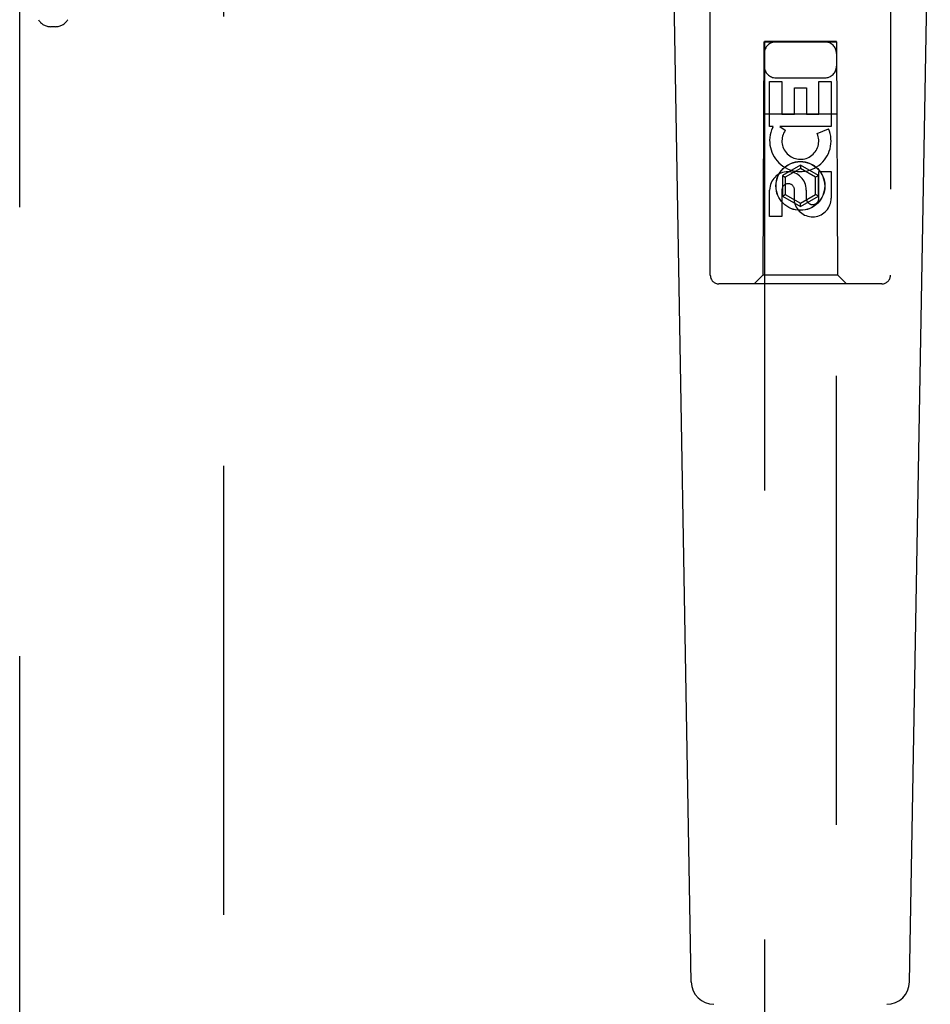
# Model space of a CAD drawing. Header units: inches. Extents: x 0 to 283, y 0 to 183.
# Tile 47 of 114: x 94.55 to 97.71, y 87.53 to 90.94. Entities that reach past the tile are written whole.
import ezdxf

# ---------------------------------------------------------------- set-up
doc = ezdxf.new("R2010")
doc.units = ezdxf.units.IN
doc.header["$LTSCALE"] = 15.583333
doc.header["$MEASUREMENT"] = 0
doc.linetypes.add('HIDDEN', pattern=[0.2, 0.1, -0.1])
doc.layers.add('DEFAULT_2', color=8, linetype='HIDDEN')
doc.layers.add('RIGHTHAND_DOOR_ASSEMBLY', color=7, linetype='CONTINUOUS')

msp = doc.modelspace()

# ---------------------------------------------------------------- linework, layer by layer
at = {"layer": 'DEFAULT_2', "color": 8, "linetype": 'HIDDEN'}
for p, q in [((95.256, 53.5519), (95.256, 132.5219)), ((94.6715, 90.9169), (94.6551, 90.9169))]:
    msp.add_line(p, q, dxfattribs=at)
for centre, start, end in [((94.6551, 90.9669), 210.9637, 270), ((94.6715, 90.9669), 270, 329.0363)]:
    msp.add_arc(centre, 0.05, start, end, dxfattribs=at)
at = {"layer": 'RIGHTHAND_DOOR_ASSEMBLY', "color": 8, "linetype": 'HIDDEN'}
for p, q in [((94.5475, 52.8909), (94.5475, 133.1829)), ((96.9435, 90.0544), (96.9435, 91.9119)), ((97.5685, 91.9119), (97.5685, 90.0544)), ((97.1295, 90.8644), (97.126, 90.0544)), ((97.1295, 90.8644), (97.3825, 90.8644)), ((97.381, 90.8661), (97.131, 90.8661)), ((97.131, 90.8661), (97.131, 53.8644)), ((97.381, 90.863), (97.131, 90.863)), ((97.381, 53.8644), (97.381, 90.8661)), ((97.386, 90.0544), (97.3825, 90.8644)), ((97.171, 90.7394), (97.341, 90.7394)), ((97.1494, 90.7266), (97.1919, 90.7266)), ((97.1494, 90.5704), (97.1494, 90.7266)), ((97.1919, 90.7266), (97.1919, 90.6131)), ((97.2353, 90.7053), (97.2778, 90.7053)), ((97.2353, 90.6131), (97.2353, 90.7053)), ((97.2778, 90.7053), (97.2778, 90.6131)), ((97.3202, 90.7266), (97.3627, 90.7266)), ((97.3202, 90.6131), (97.3202, 90.7266)), ((97.3627, 90.7266), (97.3627, 90.5704)), ((97.1284, 90.6144), (97.3836, 90.6144)), ((97.1919, 90.6131), (97.2353, 90.6131)), ((97.2778, 90.6131), (97.3202, 90.6131)), ((97.1617, 90.5704), (97.1494, 90.5704)), ((97.1599, 90.5669), (97.1617, 90.5704)), ((97.3627, 90.5704), (97.1851, 90.5704)), ((97.1851, 90.5704), (97.2036, 90.5574)), ((97.3146, 90.5461), (97.3537, 90.563)), ((97.256, 90.4369), (97.1935, 90.4008)), ((97.256, 90.4254), (97.2035, 90.395)), ((97.3185, 90.4008), (97.256, 90.4369)), ((97.256, 90.4369), (97.256, 90.4254)), ((97.3085, 90.395), (97.256, 90.4254)), ((97.1935, 90.4008), (97.2035, 90.395)), ((97.1935, 90.4008), (97.1935, 90.3287)), ((97.2035, 90.395), (97.2035, 90.3344)), ((97.3185, 90.4008), (97.3085, 90.395)), ((97.3085, 90.3344), (97.3085, 90.395)), ((97.3185, 90.3287), (97.3185, 90.4008)), ((97.3202, 90.4142), (97.3627, 90.4142)), ((97.3202, 90.3217), (97.3202, 90.4142)), ((97.3627, 90.4142), (97.3627, 90.3217)), ((97.1494, 90.2579), (97.1494, 90.3503)), ((97.1919, 90.3503), (97.1919, 90.2579)), ((97.1935, 90.3287), (97.2035, 90.3344)), ((97.1935, 90.3287), (97.256, 90.2926)), ((97.2035, 90.3344), (97.256, 90.3041)), ((97.2354, 90.3079), (97.2354, 90.3542)), ((97.256, 90.3041), (97.3085, 90.3344)), ((97.256, 90.2926), (97.3185, 90.3287)), ((97.2764, 90.3503), (97.2764, 90.3218)), ((97.3185, 90.3287), (97.3085, 90.3344)), ((97.256, 90.2926), (97.256, 90.3041)), ((97.1919, 90.2579), (97.1494, 90.2579)), ((97.126, 90.0544), (97.096, 90.0244)), ((97.386, 90.0544), (97.126, 90.0544)), ((97.386, 90.0544), (97.416, 90.0244)), ((97.5385, 90.0244), (96.9735, 90.0244))]:
    msp.add_line(p, q, dxfattribs=at)
at = {"layer": 'RIGHTHAND_DOOR_ASSEMBLY', "color": 7, "linetype": 'Continuous'}
for p, q in [((96.8775, 87.6025), (96.8053, 91.7418)), ((97.6345, 87.6025), (97.7068, 91.7418))]:
    msp.add_line(p, q, dxfattribs=at)
at = {"layer": 'RIGHTHAND_DOOR_ASSEMBLY', "color": 8, "linetype": 'HIDDEN'}
for radius in [0.085, 0.0845]:
    msp.add_circle((97.256, 90.3644), radius, dxfattribs=at)
for centre, radius, start, end in [((97.171, 90.8244), 0.04, 90, 180), ((97.341, 90.8244), 0.04, 0, 90), ((97.171, 90.7794), 0.04, 180, 270), ((97.341, 90.7794), 0.04, 270, 360), ((97.2559, 90.5207), 0.1065, 154.2636, 23.4027), ((97.2559, 90.5207), 0.0639, 144.8895, 23.4026), ((97.2129, 90.3503), 0.0635, 0, 180), ((97.2138, 90.3503), 0.0219, 10.307, 180), ((97.2983, 90.3217), 0.0644, 192.2995, 0.0775), ((97.2983, 90.3217), 0.0219, 179.9011, 360), ((96.9735, 90.0544), 0.03, 180, 270), ((97.5385, 90.0544), 0.03, 270, 360)]:
    msp.add_arc(centre, radius, start, end, dxfattribs=at)
at = {"layer": 'RIGHTHAND_DOOR_ASSEMBLY', "color": 7, "linetype": 'Continuous'}
for centre, start, end in [((96.9562, 87.6039), 181, 270), ((97.5558, 87.6039), 270, 359)]:
    msp.add_arc(centre, 0.0787, start, end, dxfattribs=at)

doc.saveas('drawing.dxf')
